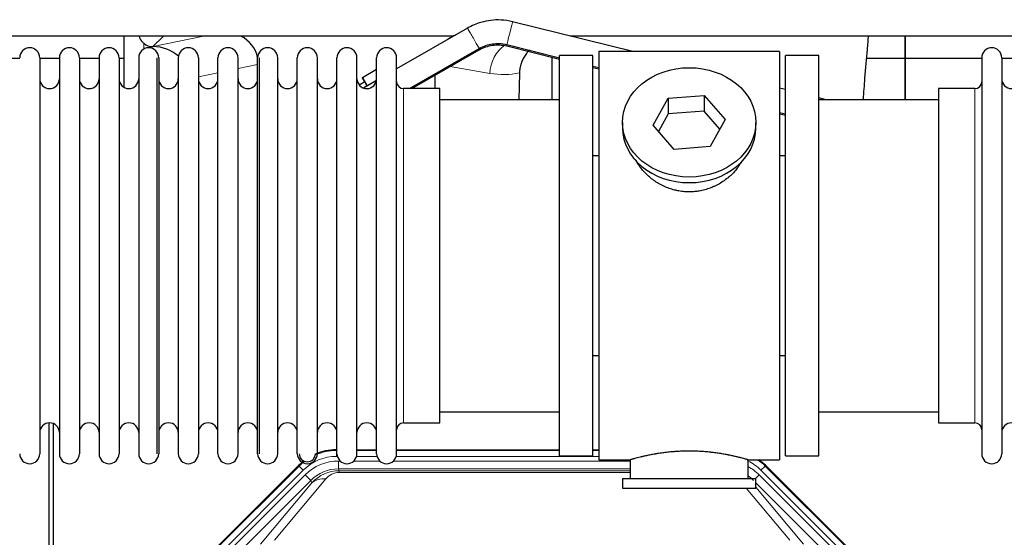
# Model space of a CAD drawing. Header units: inches. Extents: x 0 to 20790, y -12 to 14700.
# Tile 34 of 256: x 4081 to 4583, y 5631 to 5895. Entities that reach past the tile are written whole.
import ezdxf

# ---------------------------------------------------------------- set-up
doc = ezdxf.new("R2010")
doc.units = ezdxf.units.IN
doc.layers.add('1', color=7, linetype='Continuous', true_color=0xffffff)

msp = doc.modelspace()

# ---------------------------------------------------------------- linework, layer by layer
at = {"layer": '1', "color": 2, "linetype": 'Continuous', "lineweight": 25}
for p, q in [((4393.464, 5878.327), (4332.19, 5893.576)), ((4309.203, 5890.34), (4273.133, 5869.515)), ((4302.124, 5886.262), (3871.529, 5886.262)), ((4134.116, 5886.26), (4134.116, 5860.219)), ((4134.116, 5886.26), (4134.116, 5860.219)), ((4792.074, 5886.262), (4361.542, 5886.262)), ((4532.134, 5874.827), (4532.134, 5886.262)), ((4532.134, 5874.827), (4532.134, 5886.262)), ((4532.134, 5886.262), (4532.134, 5874.827)), ((4148.928, 5880.875), (4149.087, 5880.875)), ((4148.928, 5880.875), (4149.087, 5880.875)), ((4279.747, 5859.477), (4315.203, 5879.948)), ((4280.946, 5859.476), (4315.19, 5879.244)), ((4329.278, 5881.227), (4329.444, 5881.893)), ((4329.278, 5881.227), (4356.137, 5874.543)), ((4329.292, 5881.931), (4356.136, 5875.25)), ((4376.134, 5878.327), (4376.134, 5670.327)), ((4468.134, 5878.327), (4376.134, 5878.327)), ((4468.134, 5878.327), (4468.134, 5670.327)), ((4081.136, 5874.827), (4042.134, 5874.827)), ((4091.334, 5875.227), (4091.334, 5673.427)), ((4101.334, 5874.827), (4091.334, 5874.827)), ((4101.334, 5875.227), (4101.334, 5673.427)), ((4111.534, 5875.227), (4111.534, 5673.427)), ((4121.532, 5874.827), (4111.535, 5874.827)), ((4121.534, 5875.227), (4121.534, 5673.427)), ((4134.114, 5874.827), (4131.733, 5874.827)), ((4131.734, 5875.227), (4131.734, 5673.427)), ((4141.734, 5875.227), (4141.734, 5673.427)), ((4150.934, 5875.227), (4150.934, 5673.427)), ((4151.934, 5875.227), (4151.934, 5673.427)), ((4161.934, 5875.227), (4161.934, 5673.427)), ((4172.134, 5875.227), (4172.134, 5673.427)), ((4182.134, 5673.427), (4182.134, 5875.227)), ((4192.334, 5673.427), (4192.334, 5875.227)), ((4202.334, 5673.427), (4202.334, 5875.227)), ((4203.334, 5673.427), (4203.334, 5875.227)), ((4212.534, 5673.427), (4212.534, 5875.227)), ((4222.534, 5673.427), (4222.534, 5875.227)), ((4232.734, 5673.427), (4232.734, 5875.227)), ((4242.734, 5673.427), (4242.734, 5875.227)), ((4252.934, 5673.427), (4252.934, 5875.227)), ((4262.934, 5673.427), (4262.934, 5875.227)), ((4273.134, 5673.427), (4273.134, 5875.227)), ((4352.184, 5875.529), (4352.184, 5853.828)), ((4352.184, 5875.529), (4352.184, 5853.828)), ((4373.134, 5876.327), (4356.134, 5876.327)), ((4356.134, 5672.327), (4356.134, 5876.327)), ((4373.134, 5672.327), (4373.134, 5876.327)), ((4488.134, 5876.327), (4471.134, 5876.327)), ((4471.134, 5672.327), (4471.134, 5876.327)), ((4488.134, 5672.327), (4488.134, 5876.327)), ((4532.134, 5874.827), (4512.51, 5874.827)), ((4532.134, 5874.827), (4512.51, 5874.827)), ((4532.134, 5853.827), (4532.134, 5874.827)), ((4532.134, 5853.827), (4532.134, 5874.827)), ((4532.134, 5874.827), (4532.134, 5853.826)), ((4571.136, 5874.827), (4532.134, 5874.827)), ((4571.134, 5875.227), (4571.134, 5673.427)), ((4581.334, 5875.227), (4581.334, 5673.427)), ((4591.334, 5874.827), (4581.334, 5874.827)), ((4255.673, 5865.17), (4262.934, 5869.361)), ((4373.134, 5870.313), (4376.135, 5869.566)), ((4373.139, 5871.019), (4376.135, 5870.273)), ((4256.919, 5862.921), (4254.085, 5861.285)), ((4255.673, 5865.009), (4255.673, 5865.17)), ((4255.673, 5865.17), (4258.172, 5860.876)), ((4256.881, 5862.9), (4255.673, 5865.009)), ((4262.852, 5863.579), (4256.251, 5859.767)), ((4292.759, 5859.477), (4292.759, 5866.295)), ((4292.759, 5859.477), (4292.759, 5866.295)), ((4335.649, 5867.527), (4335.283, 5853.827)), ((4335.649, 5867.527), (4335.283, 5853.827)), ((4295.134, 5859.477), (4276.634, 5859.477)), ((4295.134, 5689.177), (4295.134, 5859.477)), ((4471.135, 5858.996), (4468.139, 5859.742)), ((4567.634, 5859.477), (4549.134, 5859.477)), ((4549.134, 5859.477), (4549.134, 5689.177)), ((4356.134, 5853.827), (4295.128, 5853.827)), ((4403.743, 5840.854), (4411.414, 5854.622)), ((4411.414, 5854.622), (4429.805, 5856.064)), ((4411.414, 5854.622), (4411.414, 5846.592)), ((4429.805, 5856.064), (4429.805, 5848.034)), ((4429.805, 5856.064), (4440.525, 5843.738)), ((4549.139, 5853.827), (4488.134, 5853.827)), ((4491.911, 5853.826), (4488.138, 5854.765)), ((4429.805, 5848.034), (4411.414, 5846.592)), ((4437.798, 5838.843), (4429.805, 5848.034)), ((4411.414, 5846.592), (4406.47, 5837.719)), ((4440.525, 5843.738), (4432.854, 5829.97)), ((4468.135, 5846.672), (4471.136, 5845.925)), ((4468.136, 5847.377), (4471.137, 5846.63)), ((4388.134, 5842.296), (4388.134, 5839.428)), ((4414.462, 5828.528), (4403.743, 5840.854)), ((4456.134, 5839.428), (4456.134, 5842.296)), ((4432.854, 5829.97), (4414.462, 5828.528)), ((4373.133, 5825.327), (4376.134, 5825.327)), ((4468.134, 5825.327), (4471.134, 5825.327)), ((4376.134, 5723.327), (4373.133, 5723.327)), ((4471.134, 5723.327), (4468.134, 5723.327)), ((4295.128, 5694.827), (4356.134, 5694.827)), ((4488.134, 5694.827), (4549.139, 5694.827)), ((4096.133, 5288.585), (4096.133, 5689.165)), ((4096.133, 5288.585), (4096.133, 5689.165)), ((4098.133, 5688.838), (4098.133, 5265.327)), ((4098.133, 5688.838), (4098.133, 5265.327)), ((4276.634, 5689.177), (4295.134, 5689.177)), ((4549.134, 5689.177), (4567.634, 5689.177)), ((4242.374, 5675.428), (4242.736, 5675.428)), ((4252.936, 5675.428), (4262.934, 5675.428)), ((4273.134, 5675.428), (4356.131, 5675.428)), ((4356.134, 5672.327), (4373.134, 5672.327)), ((4373.131, 5675.428), (4376.133, 5675.428)), ((4471.134, 5672.327), (4488.134, 5672.327)), ((4179.493, 5623.714), (4223.308, 5667.53)), ((4376.134, 5670.327), (4392.134, 5670.327)), ((4392.134, 5670.327), (4392.134, 5660.827)), ((4451.729, 5670.327), (4468.134, 5670.327)), ((4452.134, 5660.827), (4452.134, 5670.443)), ((4460.959, 5667.53), (4504.775, 5623.714)), ((4388.134, 5660.827), (4456.134, 5660.827)), ((4388.134, 5660.827), (4388.134, 5655.827)), ((4456.134, 5655.827), (4456.134, 5660.827)), ((4388.134, 5655.827), (4456.134, 5655.827))]:
    msp.add_line(p, q, dxfattribs=at)
at = {"layer": '1', "color": 110, "linetype": 'Continuous', "lineweight": 13}
for p, q in [((4154.316, 5886.262), (4148.928, 5880.875)), ((4154.316, 5886.262), (4148.928, 5880.875)), ((4149.087, 5880.875), (4174.698, 5886.262)), ((4149.087, 5880.875), (4174.698, 5886.262)), ((4144.325, 5879.667), (4144.325, 5882.58)), ((4144.325, 5879.667), (4144.325, 5882.58)), ((4315.19, 5879.244), (4315.19, 5879.244)), ((4182.134, 5867.589), (4172.134, 5865.486)), ((4182.134, 5867.589), (4172.134, 5865.486)), ((4202.334, 5871.838), (4192.334, 5869.735)), ((4202.334, 5871.838), (4192.334, 5869.735)), ((4320.604, 5867.264), (4300.419, 5870.716)), ((4320.604, 5867.264), (4300.419, 5870.716)), ((4276.634, 5689.177), (4276.634, 5859.477)), ((4567.634, 5859.477), (4567.634, 5689.177)), ((4242.374, 5675.428), (4242.53, 5675.053)), ((4242.53, 5675.053), (4242.735, 5675.053)), ((4242.53, 5672.057), (4242.53, 5675.053)), ((4242.922, 5672.057), (4242.53, 5672.057)), ((4263.123, 5672.057), (4252.748, 5672.057)), ((4252.935, 5675.053), (4262.936, 5675.053)), ((4376.133, 5672.057), (4272.949, 5672.057)), ((4273.136, 5675.053), (4356.131, 5675.053)), ((4373.132, 5675.053), (4376.133, 5675.053)), ((4179.873, 5623.565), (4223.464, 5667.155)), ((4223.464, 5667.155), (4223.308, 5667.53)), ((4225.582, 5665.037), (4223.464, 5667.155)), ((4243.506, 5669.699), (4244.354, 5669.699)), ((4243.506, 5665.705), (4243.506, 5669.699)), ((4251.316, 5669.699), (4264.554, 5669.699)), ((4271.516, 5669.699), (4392.132, 5669.699)), ((4460.804, 5667.155), (4458.685, 5665.037)), ((4460.959, 5667.53), (4460.804, 5667.155)), ((4460.804, 5667.155), (4504.394, 5623.565)), ((4225.582, 5665.037), (4181.991, 5621.446)), ((4184.383, 5620.504), (4226.559, 5662.68)), ((4229.383, 5659.855), (4226.559, 5662.68)), ((4243.506, 5665.705), (4243.901, 5664.75)), ((4392.132, 5665.705), (4243.506, 5665.705)), ((4243.901, 5664.75), (4392.131, 5664.75)), ((4243.901, 5663.871), (4243.901, 5664.75)), ((4392.131, 5663.871), (4243.901, 5663.871)), ((4455.856, 5660.827), (4457.709, 5662.68)), ((4499.884, 5620.504), (4457.709, 5662.68)), ((4502.276, 5621.446), (4458.685, 5665.037)), ((4229.383, 5659.855), (4187.208, 5617.68)), ((4203.859, 5627.345), (4229.937, 5658.518)), ((4236.998, 5660.564), (4210.921, 5629.391)), ((4229.937, 5658.518), (4229.383, 5659.855)), ((4497.06, 5617.68), (4456.134, 5658.605)), ((4473.347, 5629.391), (4451.232, 5655.827)), ((4456.134, 5656.362), (4480.408, 5627.345))]:
    msp.add_line(p, q, dxfattribs=at)
at = {"layer": '1', "color": 2, "linetype": 'Continuous', "lineweight": 25}
for centre, radius, start, end in [((4086.234, 5875.227), 5.1, 0, 180), ((4106.434, 5875.227), 5.1, 0, 180), ((4126.634, 5875.227), 5.1, 0, 180), ((4146.834, 5875.227), 5.1, 0, 180), ((4167.034, 5875.227), 5.1, 0, 180), ((4187.234, 5875.227), 5.1, 0, 180), ((4207.434, 5875.227), 5.1, 0, 180), ((4227.634, 5875.227), 5.1, 0, 180), ((4247.834, 5875.227), 5.1, 0, 180), ((4268.034, 5875.227), 5.1, 0, 180), ((4576.234, 5875.227), 5.1, 0, 180), ((4096.334, 5864.477), 5, 180, 0), ((4116.534, 5864.477), 5, 180, 0), ((4136.734, 5864.477), 5, 180, 0), ((4156.934, 5864.477), 5, 180, 0), ((4177.134, 5864.477), 5, 180, 0), ((4197.334, 5864.477), 5, 180, 0), ((4217.534, 5864.477), 5, 180, 0), ((4237.734, 5864.477), 5, 180, 0), ((4257.934, 5864.477), 5, 180, 0), ((4276.634, 5862.977), 3.5, 180, 270), ((4567.634, 5862.977), 3.5, 270, 0), ((4586.334, 5864.477), 5, 180, 0), ((4096.334, 5684.177), 5, 0, 180), ((4116.534, 5684.177), 5, 0, 180), ((4136.734, 5684.177), 5, 0, 180), ((4156.934, 5684.177), 5, 0, 180), ((4177.134, 5684.177), 5, 0, 180), ((4197.334, 5684.177), 5, 0, 180), ((4217.534, 5684.177), 5, 0, 180), ((4237.734, 5684.177), 5, 0, 180), ((4257.934, 5684.177), 5, 0, 180), ((4276.634, 5685.677), 3.5, 90, 180), ((4567.634, 5685.677), 3.5, 0, 90), ((4586.334, 5684.177), 5, 0, 180), ((4086.234, 5673.427), 5.1, 180, 0), ((4106.434, 5673.427), 5.1, 180, 0), ((4126.634, 5673.427), 5.1, 180, 0), ((4146.834, 5673.427), 5.1, 180, 0), ((4167.034, 5673.427), 5.1, 180, 0), ((4187.234, 5673.427), 5.1, 180, 0), ((4207.434, 5673.427), 5.1, 180, 0), ((4227.634, 5673.427), 5.1, 180, 0), ((4227.634, 5673.427), 4.1, 180, 0), ((4247.834, 5673.427), 5.1, 180, 0), ((4268.034, 5673.427), 5.1, 180, 0), ((4576.234, 5673.427), 5.1, 180, 0)]:
    msp.add_arc(centre, radius, start, end, dxfattribs=at)
at = {"layer": '1', "color": 110, "linetype": 'Continuous', "lineweight": 13}
for centre, major_axis, ratio, start_param, end_param in [((4330.741, 5887.753), (1.449, 5.822), 0.0000036, 3.1415927, 6.2831853), ((4312.203, 5885.144), (-3, 5.196), 0.0003491, 3.1415076, 6.2831853), ((4312.191, 5884.44), (3, -5.196), 0.0060415, 0, 0.4522082), ((4335.739, 5867.264), (-2.866, -16.757), 0.8876007, 3.8549456, 4.8630524), ((4335.739, 5867.264), (-2.866, -16.757), 0.8876007, 3.8549456, 4.8630524), ((4320.361, 5897.42), (33.02, -17.025), 0.7759833, 5.0998257, 5.5373073), ((4320.361, 5897.42), (33.02, -17.025), 0.7759833, 5.0998257, 5.5373073), ((4242.557, 5648.024, 0), (9.199, -22.209), 0.998395, 2.7494612, 3.5337241), ((4242.557, 5648.024), (10.345, -24.976), 0.9987509, 2.7494612, 3.1629271), ((4242.557, 5648.024), (10.345, -24.976), 0.9987509, 3.3973849, 3.5337241), ((4243.533, 5645.666, 0), (-9.199, 22.209), 0.998395, 5.8910538, 6.6753168), ((4441.711, 5648.024, 0), (-9.199, -22.209), 0.998395, 2.7494612, 3.0857139), ((4441.711, 5648.024), (-10.345, -24.976), 0.9987509, 2.7494612, 2.9335669), ((4243.533, 5645.666), (7.671, -18.519), 0.9977549, 2.7494612, 3.5337241), ((4244.455, 5643.442), (4.311, -20.925), 0.9337003, 2.9520749, 3.7363379), ((4244.455, 5652.549), (2.389, -11.128), 0.8742439, 2.9560698, 3.7403327), ((4440.734, 5645.666), (9.199, 22.209), 0.998395, 5.8910538, 6.1816355), ((4440.734, 5645.666), (-7.671, -18.519), 0.9977549, 2.7494612, 2.9288368), ((4236.998, 5651.457), (-7.67, 6.416), 0.860824, 5.3364913, 6.1801624)]:
    msp.add_ellipse(centre, major_axis=major_axis, ratio=ratio, start_param=start_param, end_param=end_param, dxfattribs=at)
at = {"layer": '1', "color": 2, "linetype": 'Continuous', "lineweight": 25}
for centre, major_axis, ratio, start_param, end_param in [((4184.312, 5871.349), (-18.076, -3.802), 0.9203203, 3.1559659, 3.980065), ((4184.312, 5871.349), (-18.076, -3.802), 0.9203203, 3.1559659, 3.980065), ((4311.854, 5871.349), (18.879, -3.229), 0.8876007, 2.1987668, 2.4470914), ((4311.854, 5871.349), (18.879, -3.229), 0.8876007, 2.1987668, 2.4470914), ((4148.928, 5887.848), (-7.027, 0), 0.9924325, 0.8563441, 1.5707963), ((4148.928, 5887.848), (-7.027, 0), 0.9924325, 0.8563441, 1.5707963), ((4149.087, 5863.94), (-18.402, 0), 0.9203203, 3.9349859, 4.712389), ((4149.087, 5863.94), (-18.402, 0), 0.9203203, 3.9349859, 4.712389), ((4261.418, 5855.127), (4.5, -7.795), 0.0060415, 2.3943451, 3.1415533), ((4422.134, 5839.428), (34, 0), 0.819152, 3.1416663, 6.2831608), ((4242.405, 5648.391, 0), (10.349, -24.985), 0.998395, 2.7494612, 3.1547045), ((4242.405, 5648.391, 0), (10.349, -24.985), 0.998395, 3.4094797, 3.5337241), ((4441.862, 5648.391, 0), (-10.349, -24.985), 0.998395, 2.7494612, 2.9094018)]:
    msp.add_ellipse(centre, major_axis=major_axis, ratio=ratio, start_param=start_param, end_param=end_param, dxfattribs=at)
msp.add_ellipse((4422.134, 5842.296), major_axis=(34, 0), ratio=0.819152, dxfattribs=at)
for points, knots in [([(4332.19, 5893.576), (4330.235, 5894.057), (4324.914, 5894.861), (4316.82, 5893.923), (4311.416, 5891.605), (4309.203, 5890.34)], [0, 0, 0, 0, 0.2503576, 0.6852528, 1, 1, 1, 1]), ([(4144.325, 5882.58), (4144.135, 5882.744), (4143.956, 5882.915), (4143.617, 5883.272), (4143.457, 5883.459), (4143.158, 5883.847), (4143.019, 5884.05), (4142.873, 5884.286), (4142.857, 5884.313), (4142.825, 5884.366), (4142.81, 5884.393), (4142.763, 5884.473), (4142.673, 5884.634), (4142.589, 5884.799), (4142.431, 5885.13), (4142.338, 5885.356), (4142.181, 5885.803), (4142.116, 5886.025), (4142.062, 5886.25)], [0, 0, 0, 0, 0.1683112, 0.1683112, 0.3366224, 0.3366224, 0.5049336, 0.5049336, 0.5259725, 0.5259725, 0.5470114, 0.5470114, 0.5890892, 0.6732448, 0.6732448, 0.841556, 0.841556, 1, 1, 1, 1]), ([(4144.325, 5882.58), (4144.135, 5882.744), (4143.956, 5882.915), (4143.617, 5883.272), (4143.457, 5883.459), (4143.158, 5883.847), (4143.019, 5884.05), (4142.873, 5884.286), (4142.857, 5884.313), (4142.825, 5884.366), (4142.81, 5884.393), (4142.763, 5884.473), (4142.673, 5884.634), (4142.589, 5884.799), (4142.431, 5885.13), (4142.338, 5885.356), (4142.181, 5885.803), (4142.116, 5886.025), (4142.062, 5886.25)], [0, 0, 0, 0, 0.1683112, 0.1683112, 0.3366224, 0.3366224, 0.5049336, 0.5049336, 0.5259725, 0.5259725, 0.5470114, 0.5470114, 0.5890892, 0.6732448, 0.6732448, 0.841556, 0.841556, 1, 1, 1, 1]), ([(4510.839, 5853.945), (4511.117, 5857.659), (4511.788, 5866.451), (4512.692, 5877.237), (4513.322, 5884.216), (4513.539, 5886.554)], [0, 0, 0, 0, 0.3178718, 0.766017, 1, 1, 1, 1]), ([(4510.839, 5853.945), (4511.117, 5857.659), (4511.788, 5866.451), (4512.692, 5877.237), (4513.322, 5884.216), (4513.539, 5886.554)], [0, 0, 0, 0, 0.3178718, 0.766017, 1, 1, 1, 1]), ([(4315.19, 5879.244), (4316.261, 5879.859), (4319.471, 5881.33), (4324.44, 5882.058), (4328.005, 5881.539), (4329.278, 5881.227)], [0, 0, 0, 0, 0.2504948, 0.7344691, 1, 1, 1, 1]), ([(4315.203, 5879.948), (4316.274, 5880.562), (4319.484, 5882.034), (4324.453, 5882.762), (4328.018, 5882.244), (4329.292, 5881.931)], [0, 0, 0, 0, 0.2504741, 0.7344108, 1, 1, 1, 1]), ([(4340.724, 5879.176), (4340.464, 5878.901), (4340.211, 5878.618), (4339.9, 5878.25), (4339.837, 5878.174), (4339.71, 5878.02), (4339.523, 5877.788), (4339.341, 5877.553), (4338.986, 5877.078), (4338.533, 5876.434), (4338.123, 5875.766), (4337.734, 5875.087), (4337.55, 5874.741), (4337.205, 5874.038), (4337.044, 5873.68), (4336.745, 5872.951), (4336.607, 5872.581), (4336.45, 5872.109), (4336.419, 5872.014), (4336.375, 5871.871), (4336.36, 5871.823), (4336.331, 5871.728), (4336.259, 5871.489), (4336.194, 5871.249), (4336.046, 5870.671), (4335.962, 5870.284), (4335.822, 5869.505), (4335.767, 5869.113), (4335.685, 5868.323), (4335.659, 5867.926), (4335.649, 5867.527)], [0, 0, 0, 0, 0.0874039, 0.0874039, 0.1102188, 0.1102188, 0.1330337, 0.1786635, 0.1786635, 0.2699231, 0.3611827, 0.3611827, 0.4524423, 0.4524423, 0.5437019, 0.5437019, 0.6349616, 0.6349616, 0.6577765, 0.6577765, 0.6691839, 0.6691839, 0.6805914, 0.7262212, 0.7262212, 0.8174808, 0.8174808, 0.9087404, 0.9087404, 1, 1, 1, 1]), ([(4340.724, 5879.176), (4340.464, 5878.901), (4340.211, 5878.618), (4339.9, 5878.25), (4339.837, 5878.174), (4339.71, 5878.02), (4339.523, 5877.788), (4339.341, 5877.553), (4338.986, 5877.078), (4338.533, 5876.434), (4338.123, 5875.766), (4337.734, 5875.087), (4337.55, 5874.741), (4337.205, 5874.038), (4337.044, 5873.68), (4336.745, 5872.951), (4336.607, 5872.581), (4336.45, 5872.109), (4336.419, 5872.014), (4336.375, 5871.871), (4336.36, 5871.823), (4336.331, 5871.728), (4336.259, 5871.489), (4336.194, 5871.249), (4336.046, 5870.671), (4335.962, 5870.284), (4335.822, 5869.505), (4335.767, 5869.113), (4335.685, 5868.323), (4335.659, 5867.926), (4335.649, 5867.527)], [0, 0, 0, 0, 0.0874039, 0.0874039, 0.1102188, 0.1102188, 0.1330337, 0.1786635, 0.1786635, 0.2699231, 0.3611827, 0.3611827, 0.4524423, 0.4524423, 0.5437019, 0.5437019, 0.6349616, 0.6349616, 0.6577765, 0.6577765, 0.6691839, 0.6691839, 0.6805914, 0.7262212, 0.7262212, 0.8174808, 0.8174808, 0.9087404, 0.9087404, 1, 1, 1, 1]), ([(4424.992, 5807.004), (4424, 5806.91), (4423.012, 5806.866), (4421.043, 5806.873), (4420.062, 5806.924), (4418.107, 5807.122), (4417.134, 5807.268), (4415.921, 5807.512), (4415.679, 5807.563), (4415.316, 5807.645), (4415.195, 5807.674), (4414.953, 5807.731), (4414.352, 5807.879), (4413.758, 5808.044), (4412.348, 5808.472), (4411.427, 5808.8), (4409.625, 5809.539), (4408.743, 5809.95), (4407.449, 5810.628), (4407.022, 5810.864), (4406.495, 5811.172), (4406.39, 5811.234), (4406.18, 5811.36), (4405.868, 5811.55), (4405.559, 5811.745), (4404.542, 5812.404), (4403.761, 5812.963), (4402.262, 5814.141), (4401.543, 5814.76), (4400.17, 5816.057), (4399.514, 5816.735), (4398.267, 5818.149), (4397.686, 5818.874), (4396.607, 5820.355), (4396.108, 5821.113), (4395.365, 5822.366), (4395.095, 5822.854), (4394.842, 5823.347)], [0, 0, 0, 0, 0.0792205, 0.0792205, 0.1584409, 0.1584409, 0.2376614, 0.2376614, 0.2574665, 0.2574665, 0.2673691, 0.2673691, 0.2772716, 0.3168819, 0.3168819, 0.3961024, 0.3961024, 0.4753228, 0.4753228, 0.5149331, 0.5149331, 0.5248356, 0.5248356, 0.5347382, 0.5545433, 0.5545433, 0.6337638, 0.6337638, 0.7129842, 0.7129842, 0.7922047, 0.7922047, 0.8714252, 0.8714252, 0.9506456, 0.9506456, 1, 1, 1, 1]), ([(4449.032, 5822.608), (4448.872, 5822.318), (4448.706, 5822.03), (4448.475, 5821.646), (4448.415, 5821.548), (4448.295, 5821.354), (4448.114, 5821.064), (4447.927, 5820.776), (4447.545, 5820.206), (4447.282, 5819.831), (4446.463, 5818.722), (4445.88, 5818.005), (4444.64, 5816.614), (4443.983, 5815.941), (4443.114, 5815.13), (4442.85, 5814.889), (4442.58, 5814.651), (4442.399, 5814.494), (4442.308, 5814.415), (4441.851, 5814.026), (4441.479, 5813.724), (4440.343, 5812.842), (4439.559, 5812.289), (4437.938, 5811.253), (4437.102, 5810.771), (4435.807, 5810.101), (4435.368, 5809.887), (4434.7, 5809.581), (4434.476, 5809.481), (4434.137, 5809.335), (4434.023, 5809.287), (4433.796, 5809.192), (4433.681, 5809.145), (4432.653, 5808.73), (4431.726, 5808.407), (4429.846, 5807.85), (4428.893, 5807.616), (4427.445, 5807.334), (4426.959, 5807.252), (4426.225, 5807.146), (4425.979, 5807.113), (4425.487, 5807.054), (4425.239, 5807.028), (4424.992, 5807.004)], [0, 0, 0, 0, 0.0354008, 0.0354008, 0.0474583, 0.0474583, 0.0595158, 0.0836308, 0.0836308, 0.1318607, 0.1318607, 0.2283206, 0.2283206, 0.3247806, 0.3247806, 0.3488955, 0.360953, 0.360953, 0.3730105, 0.3730105, 0.4212405, 0.4212405, 0.5177004, 0.5177004, 0.6141603, 0.6141603, 0.6623903, 0.6623903, 0.6865053, 0.6865053, 0.6985627, 0.6985627, 0.7106202, 0.7106202, 0.8070802, 0.8070802, 0.9035401, 0.9035401, 0.95177, 0.95177, 0.975885, 0.975885, 1, 1, 1, 1]), ([(4452.134, 5670.327), (4452.134, 5670.327), (4452.086, 5670.341), (4451.942, 5670.382), (4451.882, 5670.4), (4451.773, 5670.431), (4451.714, 5670.448), (4451.648, 5670.466), (4451.602, 5670.479), (4451.579, 5670.486), (4451.36, 5670.548), (4451.119, 5670.616), (4450.548, 5670.774), (4450.217, 5670.864), (4449.467, 5671.066), (4449.047, 5671.176), (4448.523, 5671.311), (4448.464, 5671.326), (4448.345, 5671.356), (4448.285, 5671.372), (4448.102, 5671.418), (4447.977, 5671.449), (4447.598, 5671.544), (4447.335, 5671.609), (4446.519, 5671.807), (4445.939, 5671.944), (4444.704, 5672.224), (4444.05, 5672.367), (4443.012, 5672.583), (4442.657, 5672.656), (4442.201, 5672.746), (4442.109, 5672.764), (4441.925, 5672.8), (4441.647, 5672.854), (4441.366, 5672.908), (4440.42, 5673.086), (4439.637, 5673.225), (4438.02, 5673.492), (4437.186, 5673.621), (4435.895, 5673.803), (4435.021, 5673.921), (4434.12, 5674.03), (4433.548, 5674.096), (4433.434, 5674.109), (4433.204, 5674.135), (4432.86, 5674.173), (4432.513, 5674.209), (4431.818, 5674.279), (4431.352, 5674.323), (4429.945, 5674.447), (4428.996, 5674.517), (4427.074, 5674.63), (4426.101, 5674.674), (4424.871, 5674.711), (4424.501, 5674.721), (4424.067, 5674.729), (4423.881, 5674.733), (4423.757, 5674.735), (4423.694, 5674.736), (4423.135, 5674.744), (4422.639, 5674.748), (4421.155, 5674.748), (4420.172, 5674.734), (4418.218, 5674.676), (4417.246, 5674.633), (4415.798, 5674.548), (4415.316, 5674.516), (4414.596, 5674.464), (4414.357, 5674.445), (4413.998, 5674.416), (4413.878, 5674.407), (4413.64, 5674.387), (4413.522, 5674.376), (4412.456, 5674.283), (4411.531, 5674.189), (4409.723, 5673.982), (4408.841, 5673.868), (4407.117, 5673.626), (4406.276, 5673.497), (4405.355, 5673.344), (4405.252, 5673.327), (4405.049, 5673.293), (4404.746, 5673.242), (4404.448, 5673.19), (4403.857, 5673.085), (4403.472, 5673.015), (4402.341, 5672.803), (4401.621, 5672.659), (4400.244, 5672.373), (4399.589, 5672.23), (4398.811, 5672.053), (4398.58, 5672.001), (4398.355, 5671.948), (4398.206, 5671.914), (4398.131, 5671.896), (4397.764, 5671.81), (4397.48, 5671.742), (4396.662, 5671.543), (4396.16, 5671.417), (4395.238, 5671.181), (4394.819, 5671.07), (4394.254, 5670.919), (4394.076, 5670.871), (4393.826, 5670.803), (4393.704, 5670.769), (4393.589, 5670.738), (4393.514, 5670.717), (4393.477, 5670.707), (4393.151, 5670.616), (4392.91, 5670.549), (4392.524, 5670.439), (4392.378, 5670.398), (4392.232, 5670.356), (4392.195, 5670.345), (4392.159, 5670.334), (4392.149, 5670.332), (4392.137, 5670.328), (4392.134, 5670.327), (4392.134, 5670.327)], [0, 0, 0, 0, 0.0311289, 0.0311289, 0.0467558, 0.0467558, 0.0545693, 0.0584761, 0.0584761, 0.0623828, 0.0623828, 0.0936367, 0.0936367, 0.1248906, 0.1248906, 0.1561445, 0.1561445, 0.1600513, 0.1600513, 0.163958, 0.163958, 0.1717715, 0.1717715, 0.1873984, 0.1873984, 0.2186523, 0.2186523, 0.2499062, 0.2499062, 0.2655332, 0.2655332, 0.2694399, 0.2694399, 0.2733467, 0.2811601, 0.2811601, 0.3124141, 0.3124141, 0.343668, 0.343668, 0.3592949, 0.3749219, 0.3749219, 0.3788286, 0.3788286, 0.3827353, 0.3905488, 0.3905488, 0.4061758, 0.4061758, 0.4374297, 0.4374297, 0.4686836, 0.4686836, 0.4764971, 0.4804038, 0.4823572, 0.4823572, 0.4843105, 0.4843105, 0.4999375, 0.4999375, 0.5311914, 0.5311914, 0.5624453, 0.5624453, 0.5780723, 0.5780723, 0.5858857, 0.5858857, 0.5897925, 0.5897925, 0.5936992, 0.5936992, 0.6249531, 0.6249531, 0.656207, 0.656207, 0.6874609, 0.6874609, 0.6913677, 0.6913677, 0.6952744, 0.7030879, 0.7030879, 0.7187148, 0.7187148, 0.7499687, 0.7499687, 0.7812227, 0.7812227, 0.7890361, 0.7929429, 0.7929429, 0.7968496, 0.7968496, 0.8124766, 0.8124766, 0.8437305, 0.8437305, 0.8749844, 0.8749844, 0.8906113, 0.8906113, 0.8984248, 0.9023315, 0.9023315, 0.9062383, 0.9062383, 0.9374922, 0.9374922, 0.9687461, 0.9687461, 0.984373, 0.984373, 0.9921865, 0.9921865, 1, 1, 1, 1])]:
    msp.add_open_spline(points, degree=3, knots=knots, dxfattribs=at)

doc.saveas('drawing.dxf')
